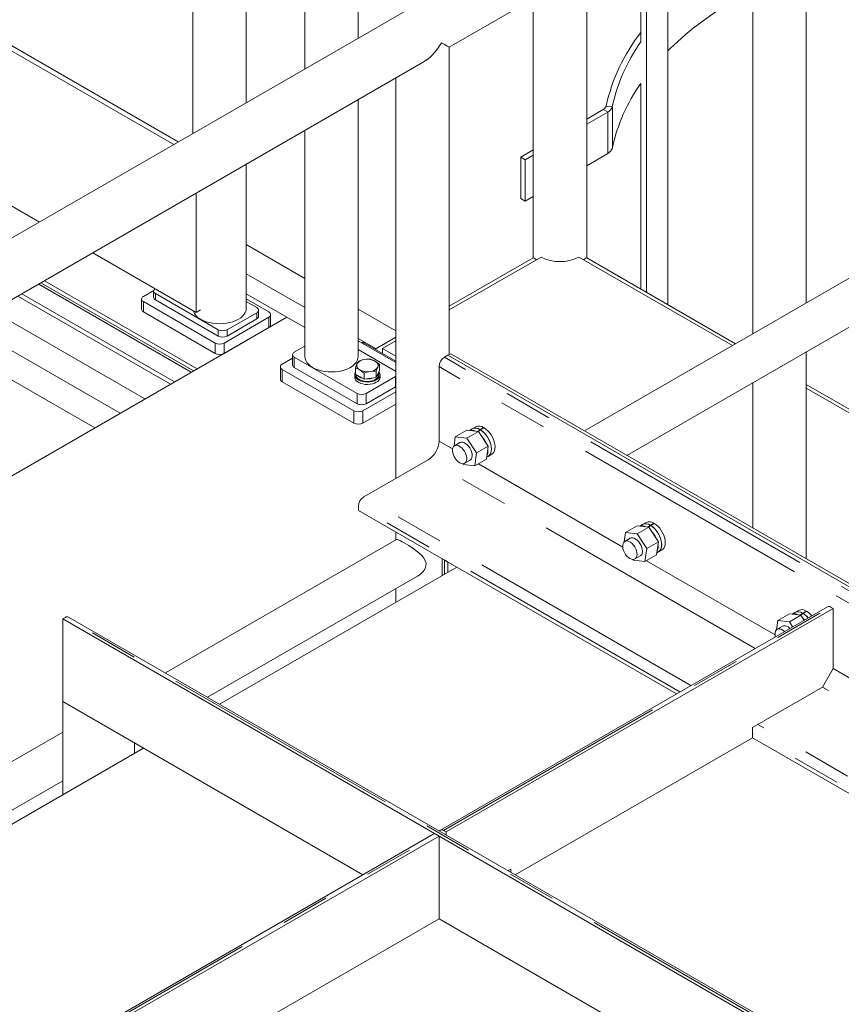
# Model space of a CAD drawing. Header units: millimetres. Extents: x 450 to 25135, y 150 to 17673.
# Tile 243 of 256: x 12713 to 13361, y 13574 to 14351. Entities that reach past the tile are written whole.
import ezdxf

# ---------------------------------------------------------------- set-up
doc = ezdxf.new("R2010")
doc.units = ezdxf.units.MM
doc.linetypes.add('SLD-Centrada-doble', pattern=[12.7, 6.35, -1.27, 1.27, -1.27, 1.27, -1.27])
doc.linetypes.add('SLD-Continua', pattern=[0])
doc.layers.add('OCULTA', color=8, linetype='SLD-Continua')

msp = doc.modelspace()

# ---------------------------------------------------------------- linework, layer by layer
at = {"color": 7, "linetype": 'SLD-Continua', "lineweight": 18, "ltscale": 30}
for p, q in [((12937.7, 14146.84), (12891.47, 14173.53)), ((12891.47, 14150.43), (12937.7, 14123.75)), ((12714.4, 14134.61), (12834.87, 14065.07)), ((12831.57, 14063.17), (12711.11, 14132.71)), ((12691.11, 14121.17), (12811.57, 14051.62)), ((13009.59, 14105.34), (12979.86, 14122.5)), ((12791.97, 14040.31), (12671.51, 14109.85)), ((12651.51, 14098.31), (12771.97, 14028.76)), ((12979.86, 14099.41), (12993.8, 14091.36))]:
    msp.add_line(p, q, dxfattribs=at)
at = {"layer": 'OCULTA', "linetype": 'SLD-Continua', "lineweight": 18, "ltscale": 30}
for p, q in [((12937.7, 15162.48), (12937.7, 14312.2)), ((12834.29, 14252.51), (11331.67, 15119.96)), ((11331.67, 14997.48), (12728.21, 14191.27)), ((12891.47, 14285.52), (12891.47, 14967.44)), ((12979.86, 14336.55), (12979.86, 14786.85)), ((13467.96, 14618.32), (12089.1, 13822.32)), ((12849.31, 14594.21), (12849.31, 14261.18)), ((13051.75, 14329.36), (13489.04, 14581.8)), ((12837.83, 14254.55), (12348.93, 14536.79)), ((13333.41, 14127.32), (13333.41, 14491.96)), ((13291.25, 14467.62), (13291.25, 14102.98)), ((13224.25, 14126.07), (13224.25, 14428.94)), ((13202.81, 14333.5), (13202.81, 14416.57)), ((13207.34, 14135.83), (13207.34, 14419.18)), ((13160.17, 14163.06), (13160.17, 14391.95)), ((13118.01, 14367.61), (13118.01, 14163.06)), ((13051.75, 14086.73), (13051.75, 14329.36)), ((12568.56, 14050.42), (13030.67, 14317.19)), ((13009.59, 14305.02), (13009.59, 13988.9)), ((13202.81, 14138.45), (13202.81, 14300.75)), ((12979.86, 14085.17), (12979.86, 14287.86)), ((13160.17, 14272.57), (13173.25, 14280.12)), ((13160.17, 14268.49), (13176.78, 14278.07)), ((12937.7, 14263.52), (12937.7, 14085.17)), ((13108.13, 14242.53), (13118.01, 14248.23)), ((13111.67, 14240.48), (13118.01, 14244.14)), ((13160.17, 14235.82), (13176.78, 14245.41)), ((12891.47, 14123.14), (12891.47, 14236.83)), ((13108.13, 14242.53), (13108.13, 14209.86)), ((13111.67, 14240.48), (13108.13, 14242.53)), ((13111.67, 14207.82), (13111.67, 14240.48)), ((12851.95, 14119.84), (12851.95, 14214.02)), ((13493.16, 14219.54), (13158.5, 14026.34)), ((13108.13, 14209.86), (13111.67, 14207.82)), ((13111.67, 14207.82), (13118.01, 14211.48)), ((13191.9, 14007.06), (13509.86, 14190.61)), ((12770.38, 14166.93), (12851.95, 14119.84)), ((13124.18, 14163.68), (13051.75, 14121.86)), ((13118.01, 14163.06), (13051.75, 14124.81)), ((13154, 14163.68), (13275.2, 14093.71)), ((13277.75, 14095.18), (13160.17, 14163.06)), ((12727.65, 14142.26), (12848.12, 14072.72)), ((12727.65, 14142.26), (12848.12, 14072.72)), ((12727.65, 14142.26), (12848.12, 14072.72)), ((12727.66, 14142.27), (12848.13, 14072.73)), ((12727.66, 14142.27), (12848.13, 14072.73)), ((12727.66, 14142.27), (12848.13, 14072.73)), ((12732.25, 14144.92), (12852.71, 14075.37)), ((12732.25, 14144.92), (12852.71, 14075.37)), ((12732.25, 14144.92), (12852.71, 14075.37)), ((12818.42, 14137.22), (12810.29, 14132.52)), ((12818.37, 14136.81), (12818.37, 14131.91)), ((12819.83, 14134.77), (12869.33, 14106.2)), ((12891.47, 14134.64), (12923.42, 14116.19)), ((12891.47, 14134.64), (12923.42, 14116.19)), ((12891.47, 14134.64), (12923.42, 14116.19)), ((12808.82, 14130.48), (12808.82, 14122.32)), ((12810.29, 14128.44), (12866.85, 14095.79)), ((12819.83, 14129.87), (12869.33, 14101.3)), ((12909.28, 14120.28), (12891.47, 14130.56)), ((12899.74, 14123.75), (12891.47, 14128.52)), ((12810.29, 14120.28), (12866.85, 14087.62)), ((12851.95, 14119.84), (12855.48, 14121.88)), ((12876.4, 14106.2), (12899.74, 14119.67)), ((12901.2, 14116.81), (12901.2, 14121.71)), ((12923.42, 14116.19), (12568.56, 13911.34)), ((12923.42, 14116.19), (12568.56, 13911.34)), ((12923.42, 14116.19), (12568.56, 13911.34)), ((12852.71, 14075.37), (12923.42, 14116.19)), ((12852.71, 14075.37), (12923.42, 14116.19)), ((12852.71, 14075.37), (12923.42, 14116.19)), ((12873.93, 14095.79), (12909.28, 14116.2)), ((12876.4, 14101.3), (12899.74, 14114.77)), ((12910.75, 14110.07), (12910.75, 14118.24)), ((12923.42, 14116.19), (12937.7, 14107.96)), ((12923.42, 14116.19), (12937.7, 14107.96)), ((12923.42, 14116.19), (12937.7, 14107.96)), ((12873.93, 14087.62), (12909.28, 14108.03)), ((12979.86, 14097.49), (13009.59, 14080.33)), ((12982.44, 14096.03), (12982.42, 14096.02)), ((12984.94, 14095.78), (13009.59, 14081.56)), ((13009.59, 14100.47), (12993.21, 14091.01)), ((13009.59, 14097.52), (12999.08, 14091.46)), ((12937.7, 14093.41), (12929.43, 14088.64)), ((13009.34, 14073.54), (12979.86, 14090.56)), ((12999.08, 14091.46), (12999.08, 14087.62)), ((12999.08, 14091.46), (13009.59, 14085.4)), ((13333.41, 13925.37), (13333.41, 14088.75)), ((12927.97, 14083.72), (12919.89, 14079.05)), ((12927.97, 14086.6), (12927.97, 14078.44)), ((12929.43, 14084.56), (12978.93, 14055.99)), ((13050.7, 14086.12), (13047.87, 14084.49)), ((13050.7, 14086.12), (13052.82, 14087.35)), ((13050.7, 14086.12), (13991.15, 13543.21)), ((13991.15, 13543.21), (13050.7, 14086.12)), ((13052.82, 14087.35), (13993.28, 13544.44)), ((12918.42, 14077.01), (12918.42, 14067.21)), ((12919.89, 14074.97), (12976.46, 14042.31)), ((12929.43, 14076.4), (12978.93, 14047.82)), ((12977.58, 14071.22), (12977.58, 14075.99)), ((12994, 14068.68), (12996.54, 14074.15)), ((12994, 14068.68), (12994, 14073.45)), ((12996.11, 14070.72), (12996.11, 14072.68)), ((12996.54, 14074.15), (12996.54, 14078.92)), ((13009.6, 14073.38), (13009.34, 14073.54)), ((13043.63, 14077.14), (13043.63, 14018.35)), ((12919.89, 14065.17), (12976.46, 14032.51)), ((12977.06, 14070.72), (12977.06, 14068.85)), ((12977.58, 14071.22), (12984.52, 14067.21)), ((12978.01, 14070.97), (12978.01, 14070.72)), ((12984.52, 14067.21), (12984.52, 14071.98)), ((12984.52, 14067.21), (12994, 14068.68)), ((12986, 14055.99), (13009.34, 14069.46)), ((12997.06, 14068.85), (12997.06, 14070.72)), ((13009.34, 14069.46), (13009.59, 14069.61)), ((13291.25, 14064.41), (13291.25, 13949.71)), ((12983.53, 14042.31), (13009.59, 14057.35)), ((12986, 14047.82), (13009.34, 14061.29)), ((13009.34, 14061.29), (13009.59, 14061.45)), ((13471.56, 13983.3), (13333.41, 14063.05)), ((13333.41, 14060.1), (13471.56, 13980.35)), ((12983.53, 14032.51), (13009.59, 14047.56)), ((13056.45, 14021.64), (13065.64, 14026.95)), ((13065.55, 14020.57), (13074.74, 14025.88)), ((13074.74, 14025.88), (13065.64, 14026.95)), ((13069.91, 14027.96), (13067.74, 14026.7)), ((13072.74, 14029.59), (13069.91, 14027.96)), ((13073.74, 14026), (13076.11, 14027.36)), ((13074.46, 14025.91), (13076.54, 14027.11)), ((13082.43, 14014.43), (13074.74, 14025.88)), ((13075.95, 14027.46), (13078.77, 14029.09)), ((13076.11, 14026.86), (13076.11, 14027.36)), ((13076.37, 14027.21), (13079.2, 14028.85)), ((13076.37, 14027.21), (13076.37, 14027.01)), ((13078.77, 14028.6), (13078.77, 14029.09)), ((13056.45, 14021.64), (13055.46, 14014.35)), ((13065.55, 14020.57), (13056.45, 14021.64)), ((13073.24, 14009.12), (13065.55, 14020.57)), ((13060.14, 14017.12), (13055.9, 14014.67)), ((13073.24, 14009.12), (13082.43, 14014.43)), ((13081.02, 14004.05), (13082.43, 14014.43)), ((13035.15, 14003.66), (12984.23, 13974.26)), ((13063.89, 14000.81), (13068.14, 14003.26)), ((13071.83, 13998.74), (13073.24, 14009.12)), ((13071.83, 13998.74), (13081.02, 14004.05)), ((13081.23, 14005.63), (13082.41, 14006.31)), ((13082.41, 14006.31), (13085.24, 14007.94)), ((13062.3, 14000.44), (13062.72, 13999.81)), ((13062.72, 13999.81), (13071.83, 13998.74)), ((12979.99, 13966.92), (12979.99, 13963.65)), ((13230.96, 13818.77), (12979.99, 13963.65)), ((13190.8, 13946.13), (13199.99, 13951.43)), ((13199.9, 13945.05), (13209.09, 13950.36)), ((13209.09, 13950.36), (13199.99, 13951.43)), ((13204.26, 13952.44), (13202.09, 13951.19)), ((13207.09, 13954.07), (13204.26, 13952.44)), ((13208.09, 13950.48), (13210.46, 13951.85)), ((13208.81, 13950.39), (13210.89, 13951.59)), ((13216.78, 13938.91), (13209.09, 13950.36)), ((13210.3, 13951.94), (13213.12, 13953.57)), ((13210.46, 13951.34), (13210.46, 13951.85)), ((13210.72, 13951.7), (13213.55, 13953.33)), ((13210.72, 13951.7), (13210.72, 13951.5)), ((13213.12, 13953.08), (13213.12, 13953.57)), ((13009.97, 13940.6), (12827.62, 13835.33)), ((13009.59, 13946.57), (13009.59, 13940.38)), ((13190.8, 13946.13), (13189.81, 13938.84)), ((13194.49, 13941.6), (13190.25, 13939.15)), ((13199.9, 13945.05), (13190.8, 13946.13)), ((13207.59, 13933.6), (13199.9, 13945.05)), ((13206.18, 13923.22), (13207.59, 13933.6)), ((13207.59, 13933.6), (13216.78, 13938.91)), ((13215.37, 13928.53), (13216.78, 13938.91)), ((13216.76, 13930.79), (13219.59, 13932.42)), ((13046.12, 13925.48), (13046.12, 13912.02)), ((13050.7, 13922.83), (13047.87, 13924.46)), ((13196.65, 13924.92), (13197.07, 13924.29)), ((13198.24, 13925.3), (13202.49, 13927.75)), ((13206.18, 13923.22), (13215.37, 13928.53)), ((13215.59, 13930.11), (13216.76, 13930.79)), ((13057.77, 13918.75), (12870.45, 13810.61)), ((13050.7, 13922.83), (13050.7, 13914.67)), ((13197.07, 13924.29), (13206.18, 13923.22)), ((12861.03, 13816.05), (13026.67, 13911.67)), ((13009.59, 13901.81), (13009.59, 13890.93)), ((13350.14, 13887.57), (13044.67, 13711.23)), ((13049.29, 13709.76), (13354.76, 13886.1)), ((13352.64, 13887.33), (13354.76, 13886.1)), ((13354.76, 13886.1), (13354.76, 13838.74)), ((12746.65, 13877.94), (12748.77, 13879.16)), ((12746.65, 13812.61), (12746.65, 13877.94)), ((13658.81, 13351.35), (12746.65, 13877.94)), ((13663.44, 13352.83), (12751.27, 13879.41)), ((13311.01, 13876.73), (13320.2, 13882.04)), ((13320.11, 13875.66), (13329.3, 13880.97)), ((13329.3, 13880.97), (13320.2, 13882.04)), ((13324.47, 13883.04), (13322.29, 13881.79)), ((13327.3, 13884.68), (13324.47, 13883.04)), ((13328.3, 13881.08), (13330.67, 13882.45)), ((13329.02, 13881), (13331.1, 13882.2)), ((13331.92, 13877.06), (13329.3, 13880.97)), ((13330.5, 13882.55), (13333.33, 13884.18)), ((13330.66, 13881.95), (13330.67, 13882.45)), ((13330.93, 13882.3), (13333.76, 13883.93)), ((13330.93, 13882.3), (13330.93, 13882.1)), ((13332.08, 13877.15), (13331.2, 13878.13)), ((13333.33, 13883.69), (13333.33, 13884.18)), ((13311.01, 13876.73), (13310.01, 13869.44)), ((13314.7, 13872.21), (13310.45, 13869.76)), ((13320.11, 13875.66), (13311.01, 13876.73)), ((13322.73, 13871.75), (13320.11, 13875.66)), ((13346.27, 13824.05), (13354.76, 13838.74)), ((13346.27, 13824.05), (13291.12, 13792.21)), ((12983.47, 13675.9), (12746.65, 13812.61)), ((12746.65, 13812.61), (12746.65, 13739.14)), ((12803.22, 13779.96), (12746.65, 13812.61)), ((13291.12, 13792.21), (13291.12, 13784.04)), ((12746.65, 13788.58), (12568.56, 13685.78)), ((12803.22, 13779.96), (12803.22, 13771.79)), ((13103.79, 13675.9), (13291.12, 13784.04)), ((13552.74, 13633.01), (13291.12, 13784.04)), ((12810.29, 13775.88), (12548.67, 13624.85)), ((12568.56, 13647.21), (12746.65, 13750.02)), ((13039.01, 13707.96), (12721.85, 13524.87)), ((13043.63, 13706.49), (13041.51, 13707.72)), ((13049.29, 13709.76), (13047.17, 13710.98)), ((13049.29, 13707.37), (13049.29, 13709.76)), ((12725.43, 13522.8), (13043.63, 13706.49)), ((13043.63, 13706.49), (13043.63, 13641.17)), ((13100.2, 13680.36), (13098.14, 13679.17)), ((13100.2, 13677.98), (13100.2, 13680.36)), ((12782.01, 13490.14), (13043.63, 13641.17)), ((13305.25, 13490.14), (13043.63, 13641.17))]:
    msp.add_line(p, q, dxfattribs=at)
at = {"layer": 'OCULTA', "linetype": 'SLD-Centrada-doble', "lineweight": 18, "ltscale": 30}
for p, q in [((13175.45, 14282.74), (13180.42, 14282.4)), ((13180.42, 14282.4), (13180.42, 14249.74)), ((13173.25, 14280.12), (13176.78, 14278.07)), ((13176.78, 14278.07), (13176.78, 14245.41)), ((12729.42, 14143.28), (12849.88, 14073.74)), ((12729.42, 14143.28), (12849.88, 14073.74)), ((12729.42, 14143.28), (12849.88, 14073.74)), ((12819.83, 14134.77), (12819.83, 14129.87)), ((12810.29, 14128.44), (12810.29, 14120.28)), ((12899.74, 14114.77), (12899.74, 14119.67)), ((12909.28, 14108.03), (12909.28, 14116.2)), ((12869.33, 14101.3), (12869.33, 14106.2)), ((12876.4, 14106.2), (12876.4, 14101.3)), ((12866.85, 14087.62), (12866.85, 14095.79)), ((12873.93, 14095.79), (12873.93, 14087.62)), ((12983.88, 14095.17), (12984.94, 14095.78)), ((12929.43, 14076.4), (12929.43, 14084.56)), ((13988.33, 13541.58), (13047.87, 14084.49)), ((12919.89, 14065.17), (12919.89, 14074.97)), ((13984.08, 13534.23), (13043.63, 14077.14)), ((13009.34, 14061.29), (13009.34, 14069.46)), ((12978.93, 14047.82), (12978.93, 14055.99)), ((12986, 14047.82), (12986, 14055.99)), ((12976.46, 14032.51), (12976.46, 14042.31)), ((12983.53, 14032.51), (12983.53, 14042.31)), ((13054.34, 14012.17), (13043.63, 14018.35)), ((13293.18, 13854.69), (13035.15, 14003.66)), ((13188.63, 13934.64), (13074.72, 14000.41)), ((13242.27, 13825.3), (12984.23, 13974.26)), ((13233.78, 13820.41), (12979.99, 13966.92)), ((13047.87, 13924.46), (13047.87, 13913.03)), ((13308.84, 13865.25), (13207.3, 13923.87)), ((13047.17, 13710.98), (13352.64, 13887.33)), ((13660.94, 13352.58), (12748.77, 13879.16)), ((13429.05, 13795.86), (13354.76, 13838.74)), ((13614.97, 13668.93), (13346.27, 13824.05)), ((13564.05, 13639.54), (13295.36, 13794.66)), ((13555.57, 13634.64), (13291.12, 13787.31)), ((12723.31, 13524.03), (13041.51, 13707.72))]:
    msp.add_line(p, q, dxfattribs=at)
at = {"layer": 'OCULTA', "linetype": 'SLD-Continua', "lineweight": 18, "ltscale": 30, "flags": 128}
for points in [[(13291.25, 14374.85), (13288.24, 14373.23), (13280.26, 14368.76), (13272.54, 14364.15), (13265.07, 14359.4), (13257.87, 14354.51), (13250.94, 14349.5), (13244.29, 14344.36), (13237.93, 14339.1), (13231.85, 14333.73), (13226.08, 14328.24), (13224.25, 14326.42)], [(12819.45, 14138.6), (12819.21, 14138.41), (12818.75, 14137.92), (12818.46, 14137.37), (12818.37, 14136.81), (12818.46, 14136.25), (12818.75, 14135.71), (12819.21, 14135.21), (12819.83, 14134.77)], [(12855.48, 14114.53), (12857.56, 14113.48), (12859.85, 14112.6), (12862.32, 14111.89), (12864.93, 14111.38), (12867.64, 14111.07), (12870.39, 14110.97), (12873.14, 14111.07), (12875.85, 14111.38), (12878.46, 14111.89), (12880.93, 14112.6), (12883.22, 14113.48), (12885.3, 14114.53), (12887.12, 14115.73), (12888.65, 14117.05), (12889.87, 14118.48), (12890.75, 14119.99), (12891.29, 14121.55), (12891.47, 14123.14)], [(12937.7, 14085.17), (12937.88, 14083.59), (12938.41, 14082.02), (12939.3, 14080.52), (12940.52, 14079.09), (12942.05, 14077.77), (12943.87, 14076.57), (12945.94, 14075.52), (12948.24, 14074.63), (12950.71, 14073.93), (12953.32, 14073.42), (12956.03, 14073.11), (12958.78, 14073), (12961.53, 14073.11), (12964.24, 14073.42), (12966.85, 14073.93), (12969.32, 14074.63), (12971.61, 14075.52), (12973.69, 14076.57)], [(12973.69, 14076.57), (12975.5, 14077.77), (12977.04, 14079.09), (12978.26, 14080.52), (12979.14, 14082.02), (12979.68, 14083.59), (12979.86, 14085.17)], [(12980.12, 14081.46), (12982.45, 14082.27), (12984.86, 14082.81)], [(12989.6, 14082.93), (12992.29, 14081.96), (12993.07, 14081.54)], [(12993.07, 14081.54), (12995.86, 14079.52), (12996.54, 14078.92)], [(12977.58, 14072.56), (12977.54, 14072.48), (12977.13, 14071.41), (12977.09, 14070.31), (12977.4, 14069.23), (12978.07, 14068.2), (12979.06, 14067.26), (12980.34, 14066.45), (12981.86, 14065.79), (12983.57, 14065.32), (12985.4, 14065.03), (12987.3, 14064.95), (12989.19, 14065.08), (12991, 14065.42), (12992.67, 14065.94), (12994.13, 14066.64)], [(12977.58, 14075.99), (12978.2, 14077.78), (12978.85, 14079.34)], [(12981.05, 14074.6), (12980.27, 14075.02), (12977.58, 14075.99)], [(12984.52, 14071.98), (12983.84, 14072.58), (12981.05, 14074.6)], [(12994, 14073.45), (12991.68, 14073.54), (12989.26, 14073.33)], [(12994.13, 14066.64), (12995.34, 14067.49), (12996.26, 14068.45), (12996.83, 14069.5), (12997.06, 14070.59), (12996.92, 14071.68), (12996.43, 14072.74), (12996.06, 14073.24)], [(12996.54, 14078.92), (12995.92, 14078.03), (12995.27, 14076.8)], [(12977.06, 14068.85), (12977.09, 14068.43), (12977.4, 14067.35), (12978.07, 14066.32), (12979.06, 14065.39), (12980.34, 14064.57), (12981.86, 14063.92), (12983.57, 14063.44), (12985.4, 14063.15), (12987.3, 14063.07), (12989.19, 14063.21), (12991, 14063.54), (12992.67, 14064.07), (12994.13, 14064.76)], [(12978.01, 14070.72), (12978.03, 14070.41), (12978.32, 14069.38), (12978.95, 14068.41), (12979.91, 14067.52), (12981.15, 14066.77), (12982.63, 14066.17), (12984.28, 14065.75), (12986.04, 14065.53), (12987.85, 14065.52), (12989.62, 14065.71), (12991.29, 14066.1), (12992.79, 14066.68), (12994.07, 14067.42), (12995.07, 14068.28), (12995.74, 14069.25), (12996.08, 14070.27), (12996.11, 14070.72)], [(13082.41, 14006.31), (13083.23, 14006.92), (13084.02, 14007.92), (13084.58, 14009.18), (13084.91, 14010.67), (13084.99, 14012.34), (13084.82, 14014.14), (13084.41, 14016.03), (13083.76, 14017.95), (13082.89, 14019.85), (13081.84, 14021.67), (13080.62, 14023.36), (13079.28, 14024.88), (13077.85, 14026.17), (13076.37, 14027.21)], [(13082.41, 14006.31), (13083.13, 14006.83), (13083.94, 14007.8), (13084.53, 14009.03), (13084.89, 14010.49), (13085, 14012.14), (13084.85, 14013.94), (13084.47, 14015.82), (13083.84, 14017.74), (13083, 14019.64), (13081.97, 14021.47), (13080.77, 14023.18), (13079.44, 14024.72), (13078.01, 14026.04), (13076.54, 14027.11)], [(13085.24, 14007.94), (13086.06, 14008.56), (13086.85, 14009.56), (13087.41, 14010.82), (13087.74, 14012.3), (13087.82, 14013.97), (13087.65, 14015.78), (13087.24, 14017.67), (13086.59, 14019.59), (13085.72, 14021.48), (13084.67, 14023.3), (13083.45, 14025), (13082.11, 14026.51), (13080.68, 14027.81), (13079.2, 14028.85)], [(13065.12, 14007.23), (13064.53, 14008.81), (13063.73, 14010.33), (13062.74, 14011.74), (13061.63, 14012.96), (13060.43, 14013.94), (13059.2, 14014.62), (13058.01, 14014.99), (13056.91, 14015.01), (13055.95, 14014.7), (13055.17, 14014.06), (13054.61, 14013.13), (13054.3, 14011.94), (13054.25, 14010.56), (13054.47, 14009.04), (13054.93, 14007.47), (13055.63, 14005.9), (13056.53, 14004.43), (13057.59, 14003.11), (13058.76, 14002), (13059.97, 14001.17), (13061.19, 14000.64), (13062.34, 14000.44), (13063.38, 14000.59), (13064.26, 14001.07), (13064.93, 14001.86), (13065.37, 14002.92), (13065.55, 14004.22), (13065.46, 14005.67), (13065.12, 14007.23)], [(13068.14, 14003.26), (13068.58, 14003.58), (13069.23, 14004.4), (13069.64, 14005.49), (13069.79, 14006.81), (13069.68, 14008.28), (13069.31, 14009.84), (13068.7, 14011.41), (13067.88, 14012.93), (13066.88, 14014.32), (13065.75, 14015.52), (13064.55, 14016.47), (13063.33, 14017.13), (13062.14, 14017.46), (13061.05, 14017.45), (13060.14, 14017.12)], [(13216.76, 13930.79), (13217.58, 13931.41), (13218.37, 13932.41), (13218.93, 13933.67), (13219.26, 13935.15), (13219.34, 13936.82), (13219.17, 13938.63), (13218.76, 13940.52), (13218.11, 13942.44), (13217.24, 13944.33), (13216.19, 13946.15), (13214.97, 13947.85), (13213.63, 13949.36), (13212.2, 13950.66), (13210.72, 13951.7)], [(13216.76, 13930.79), (13217.48, 13931.31), (13218.29, 13932.28), (13218.88, 13933.51), (13219.24, 13934.98), (13219.35, 13936.63), (13219.21, 13938.42), (13218.82, 13940.3), (13218.19, 13942.22), (13217.35, 13944.12), (13216.32, 13945.95), (13215.12, 13947.66), (13213.79, 13949.2), (13212.36, 13950.52), (13210.89, 13951.59)], [(13219.59, 13932.42), (13220.41, 13933.04), (13221.2, 13934.04), (13221.76, 13935.3), (13222.09, 13936.78), (13222.17, 13938.45), (13222, 13940.26), (13221.59, 13942.15), (13220.94, 13944.07), (13220.07, 13945.97), (13219.02, 13947.79), (13217.8, 13949.48), (13216.46, 13950.99), (13215.03, 13952.29), (13213.55, 13953.33)], [(13010.02, 13940.54), (13010.29, 13940.69), (13011.02, 13940.6), (13012.09, 13940.21), (13013.22, 13939.68), (13014.64, 13938.93), (13016.23, 13938.02), (13018.04, 13936.93), (13019.81, 13935.82), (13021.66, 13934.6), (13023.65, 13933.23), (13025.62, 13931.78), (13027.81, 13930.01), (13029.84, 13928.14), (13031.33, 13926.43), (13032.53, 13924.56), (13033.36, 13921.67), (13033.3, 13920.17), (13032.91, 13918.63), (13032.04, 13916.81), (13030.8, 13915.09), (13028.66, 13913.03), (13026.65, 13911.71)], [(13202.49, 13927.75), (13202.93, 13928.06), (13203.58, 13928.88), (13203.99, 13929.98), (13204.14, 13931.29), (13204.03, 13932.76), (13203.66, 13934.32), (13203.05, 13935.9), (13202.23, 13937.41), (13201.23, 13938.81), (13200.1, 13940), (13198.9, 13940.95), (13197.68, 13941.61), (13196.49, 13941.94), (13195.4, 13941.93), (13194.49, 13941.6)], [(13199.47, 13931.71), (13198.88, 13933.29), (13198.08, 13934.82), (13197.09, 13936.22), (13195.98, 13937.44), (13194.78, 13938.42), (13193.56, 13939.11), (13192.36, 13939.47), (13191.26, 13939.5), (13190.3, 13939.18), (13189.52, 13938.54), (13188.96, 13937.61), (13188.65, 13936.42), (13188.6, 13935.04), (13188.82, 13933.52), (13189.28, 13931.95), (13189.99, 13930.39), (13190.88, 13928.91), (13191.94, 13927.59), (13193.11, 13926.48), (13194.32, 13925.65), (13195.54, 13925.12), (13196.69, 13924.92), (13197.73, 13925.07), (13198.61, 13925.55), (13199.28, 13926.34), (13199.72, 13927.41), (13199.9, 13928.7), (13199.81, 13930.16), (13199.47, 13931.71)], [(13316.23, 13868), (13316.18, 13868.05), (13314.99, 13869.03), (13313.76, 13869.71), (13312.57, 13870.08), (13311.47, 13870.1), (13310.51, 13869.79), (13309.73, 13869.15), (13309.17, 13868.21), (13308.86, 13867.03), (13308.81, 13865.64), (13309.02, 13864.13), (13309.08, 13863.87)], [(13320.48, 13870.45), (13320.31, 13870.61), (13319.11, 13871.56), (13317.88, 13872.21), (13316.7, 13872.54), (13315.61, 13872.54), (13314.7, 13872.21)]]:
    msp.add_lwpolyline(points, dxfattribs=at)
at = {"layer": 'OCULTA', "linetype": 'SLD-Continua', "lineweight": 18, "ltscale": 900}
for centre, radius, start, end in [((13317.39, 14251.49), 145.33, 142.03266, 167.58473), ((13317.01, 14252.86), 139.76, 144.76907, 167.79979), ((13316.99, 14220.21), 139.73, 144.80093, 167.80083), ((13171.4, 14283.9), 4.21, 295.98772, 343.95602), ((13173.74, 14284.32), 6.95, 295.98772, 343.95602), ((13173.74, 14251.66), 6.95, 295.98772, 343.95602), ((13139.09, 14192.45), 32.4, 242.60967, 297.39033), ((12811.06, 14130.48), 2.18, 110.78342, 249.21658), ((12820.87, 14132.16), 2.51, 185.6948, 245.62534), ((12811.32, 14122.57), 2.51, 185.6948, 245.62534), ((12860.86, 14125.24), 11.98, 199.64158, 243.35256), ((12898.96, 14121.71), 2.18, 290.78342, 69.21658), ((12908.51, 14118.24), 2.18, 290.78342, 69.21658), ((12898.7, 14117.06), 2.51, 294.37466, 354.3052), ((12872.87, 14113.02), 7.69, 242.60967, 297.39033), ((12908.24, 14110.32), 2.51, 294.37466, 354.3052), ((12870.39, 14102.61), 7.69, 242.60967, 297.39033), ((12872.87, 14108.12), 7.69, 242.60967, 297.39033), ((12983.48, 14093.74), 2.51, 54.38242, 114.30712), ((12870.39, 14094.44), 7.69, 242.60967, 297.39033), ((12930.21, 14086.6), 2.18, 110.78342, 249.21658), ((12985.33, 14075.07), 7.76, 93.4335, 146.56112), ((12988.58, 14074.94), 10.68, 142.3951, 155.6695), ((12987.68, 14064.12), 18.91, 84.166, 98.57318), ((12987.08, 14069.95), 13.05, 62.64283, 99.7711), ((12991.75, 14078.05), 3.74, 340.539, 69.25792), ((13052.84, 14076.72), 9.22, 122.60548, 177.39452), ((12920.66, 14077.01), 2.18, 110.78342, 249.21658), ((12930.47, 14078.69), 2.51, 185.6948, 245.62534), ((12982.38, 14078.1), 3.74, 160.539, 249.25792), ((12987.05, 14086.19), 13.05, 242.64283, 279.7711), ((12992.6, 14052.67), 20.93, 99.16765, 112.69611), ((12988.8, 14081.08), 7.76, 273.4335, 326.56112), ((13021.2, 14065.07), 28.45, 155.65634, 162.88781), ((12992.27, 14072.8), 3.82, 305.17082, 6.66389), ((12920.93, 14067.46), 2.51, 185.6948, 245.62534), ((12985.08, 14076.18), 8.44, 222.50441, 257.50097), ((12987.14, 14081.68), 14.22, 266.46613, 291.11995), ((12992.26, 14069.2), 4.82, 292.93118, 355.74868), ((12982.47, 14062.81), 7.69, 242.60967, 297.39033), ((12979.99, 14049.14), 7.69, 242.60967, 297.39033), ((12982.47, 14054.65), 7.69, 242.60967, 297.39033), ((12979.99, 14039.34), 7.69, 242.60967, 297.39033), ((13069.49, 14020.41), 6.47, 62.32749, 104.24663), ((13072.5, 14022.53), 6.01, 55.0302, 115.51385), ((13072.51, 14022.41), 6.13, 53.96108, 115.11964), ((13075.33, 14024.16), 6.01, 55.0302, 115.51385), ((13025.29, 14019.15), 18.36, 302.4763, 357.5237), ((13061.33, 14008.56), 21.08, 24.36637, 43.39664), ((13072.94, 14010.43), 9.25, 335.62847, 8.85594), ((12989.2, 13966.5), 9.22, 122.60548, 177.39452), ((13203.84, 13944.89), 6.47, 62.32749, 104.24663), ((13206.85, 13947.01), 6.01, 55.0302, 115.51385), ((13206.86, 13946.89), 6.13, 53.96108, 115.11964), ((13209.68, 13948.64), 6.01, 55.0302, 115.51385), ((13195.68, 13933.05), 21.08, 24.36637, 43.39664), ((13207.29, 13934.92), 9.25, 335.62847, 8.85594), ((13351.17, 13885.28), 2.51, 54.38242, 114.30712), ((12750.23, 13877.12), 2.51, 65.69288, 125.61758), ((13324.04, 13875.5), 6.47, 62.32749, 104.24663), ((13327.06, 13877.62), 6.01, 55.0302, 115.51385), ((13327.07, 13877.5), 6.13, 53.96108, 115.11964), ((13329.89, 13879.25), 6.01, 55.0302, 115.51385), ((13322.23, 13868.44), 16.37, 39.20233, 57.88178), ((13322.07, 13868.28), 16.59, 39.29153, 57.04281), ((13325.06, 13870.07), 16.37, 39.20233, 57.88178), ((13040.05, 13705.67), 2.51, 54.38242, 114.30712), ((13045.79, 13709.32), 2.16, 50.28638, 148.78337)]:
    msp.add_arc(centre, radius, start, end, dxfattribs=at)
for centre, major_axis, ratio, start_param, end_param in [((13030.67, 14341.53), (14.91, 25.82), 0.577335, 3.92695, 4.71243), ((13030.67, 14341.53), (21.08, -12.17), 0.00007, 6.283145, 7.068624), ((13139.09, 14150.89), (21.08, -12.17), 0.00007, 2.644256, 3.141552), ((13139.09, 14150.89), (21.08, 12.17), 0.00007, 0.000041, 0.497337)]:
    msp.add_ellipse(centre, major_axis=major_axis, ratio=ratio, start_param=start_param, end_param=end_param, dxfattribs=at)

doc.saveas('drawing.dxf')
